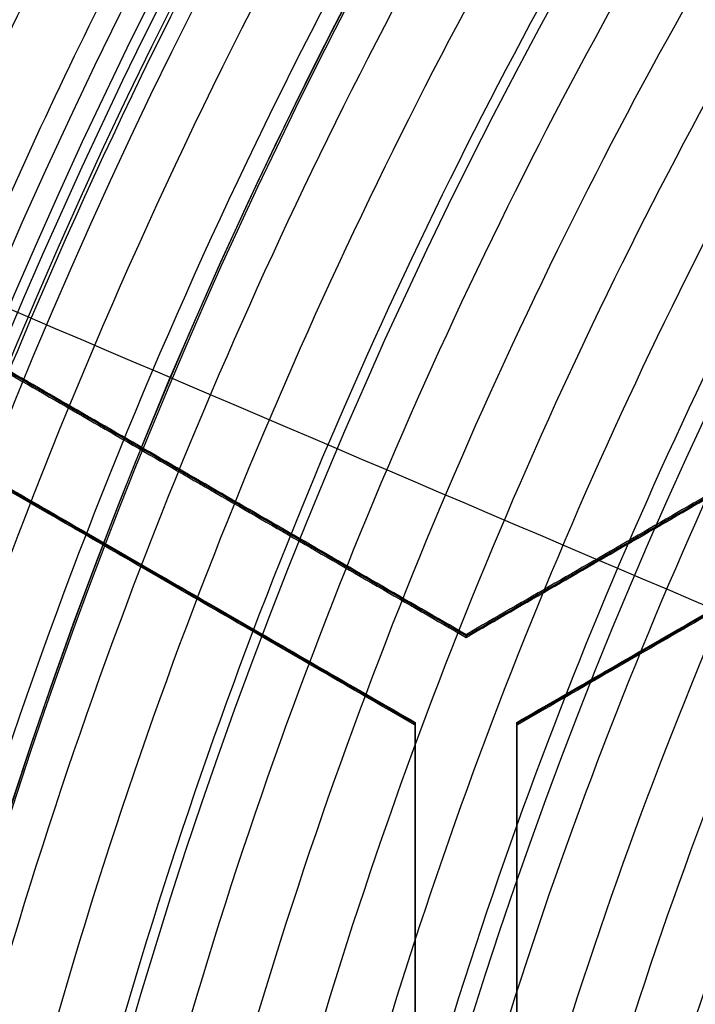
# Model space of a CAD drawing. Header units: millimetres. Extents: x -34.2 to 34.2, y -30.9 to 31.1.
# Tile 26 of 77: x -12.3 to -10.7, y 3.7 to 6.1. Entities that reach past the tile are written whole.
import ezdxf

# ---------------------------------------------------------------- set-up
doc = ezdxf.new("R2010")
doc.units = ezdxf.units.MM
for name, color, linetype, true_color in [('COTAS', 252, 'Continuous', 0x696969), ('IGES level 1', 7, 'Continuous', 0xe5eaed), ('IGES level 14', 7, 'Continuous', 0xffffff), ('IGES level 3', 7, 'Continuous', 0xe5eaed), ('IGES level 5', 7, 'Continuous', 0xe5eaed), ('IGES level 7', 7, 'Continuous', 0xcad1ee), ('IGES level 8', 7, 'Continuous', 0xcad1ee)]:
    doc.layers.add(name, color=color, linetype=linetype, true_color=true_color)

# ---------------------------------------------------------------- blocks, each defined once
blk = doc.blocks.new('Kivi_7w')
at = {"layer": 'IGES level 1', "extrusion": (0, 0, -1)}
for centre, radius, start, end in [((-7.99360577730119e-15, 1.77635683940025e-15, 1.399999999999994), 31, 269.9999999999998, 90.00000000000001), ((-7.573064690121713e-29, 2.831068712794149e-15, 0.8499999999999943), 31, 270.0000000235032, 89.99999998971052), ((-7.573064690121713e-29, 2.831068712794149e-15, 0.1500000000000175), 30.85, 270.0000000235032, 89.99999998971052), ((-7.573064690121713e-29, 1.77635683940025e-15), 30.7, 270, 90), ((-7.573064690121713e-29, 2.831068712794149e-15), 25.75, 270, 89.99999999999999), ((-7.573064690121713e-29, 2.831068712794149e-15), 24.25, 270, 89.99999999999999), ((-7.573064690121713e-29, 2.831068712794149e-15, 0.8500000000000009), 23.5, 270.0000000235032, 89.99999998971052)]:
    blk.add_arc(centre, radius, start, end, dxfattribs=at)
at = {"layer": 'IGES level 1'}
for centre, radius, start, end in [((9.992007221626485e-15, 1.77635683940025e-15, -0.2999999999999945), 31, 89.99999999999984, 270), ((7.573064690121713e-29, 2.831068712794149e-15, -1.549999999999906), 30.85, 90.00000002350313, 269.9999999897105), ((7.573064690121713e-29, 1.77635683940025e-15, -1.700000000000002), 30.7, 90.00000000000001, 270), ((7.573064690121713e-29, 1.77635683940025e-15), 25.75, 90.00000000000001, 270), ((7.587855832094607e-29, 1.77635683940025e-15), 24.25, 90.00000000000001, 270), ((6.310887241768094e-29, -1.77635683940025e-15), 23.5, 89.99999999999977, 270), ((7.573064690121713e-29, 1.77635683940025e-15, -1.700000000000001), 23.5, 90.00000000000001, 270)]:
    blk.add_arc(centre, radius, start, end, dxfattribs=at)
at = {"layer": 'IGES level 14', "extrusion": (-9.205336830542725e-34, -0.002279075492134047, -0.9999974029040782)}
blk.add_arc((-7.562773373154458e-29, -0.009800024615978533, -4.67721718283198), 16.5, 270, 90, dxfattribs=at)
at = {"layer": 'IGES level 14', "extrusion": (0, 0.002279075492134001, 0.9999974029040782)}
blk.add_arc((7.573064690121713e-29, -0.009800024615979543, 3.17721718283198), 16.5, 90.00000002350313, 269.9999999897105, dxfattribs=at)
at = {"layer": 'IGES level 14', "extrusion": (1.833778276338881e-35, 0.00227907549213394, 0.9999974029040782)}
blk.add_arc((7.544134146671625e-29, -0.009800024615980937, 1.67721718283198), 16.5, 90.00000000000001, 270, dxfattribs=at)
at = {"layer": 'IGES level 14', "extrusion": (1.833772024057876e-35, 0.00227907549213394, 0.9999974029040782)}
blk.add_arc((7.533618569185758e-29, -0.009800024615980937, 1.67721718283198), 16.5, 90.00000000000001, 270, dxfattribs=at)
at = {"layer": 'IGES level 14'}
for points in [[(-11.25, 4.475312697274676, 4.667029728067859), (-13, 5.485673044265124, 4.664727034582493)], [(-11.25, 4.471894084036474, 3.167033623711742), (-13, 5.482254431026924, 3.164730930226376)], [(-9.5, 5.485673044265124, 4.664727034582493), (-11.25, 4.475312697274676, 4.667029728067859)], [(-11.25, 4.471894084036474, 3.167033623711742), (-9.5, 5.482254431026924, 3.164730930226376)], [(-13, 5.478835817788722, 1.664734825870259), (-11.25, 4.468475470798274, 1.667037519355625)], [(-11.25, 4.468475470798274, 1.667037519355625), (-9.5, 5.478835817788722, 1.664734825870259)], [(-13.125, 5.269167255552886, 4.665220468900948), (-11.375, 4.258806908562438, 4.667523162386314)], [(-11.375, 4.255388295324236, 3.167527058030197), (-13.125, 5.265748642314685, 3.165224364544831)], [(-11.125, 4.258806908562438, 4.667523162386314), (-9.375, 5.269167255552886, 4.665220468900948)], [(-9.375, 5.265748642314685, 3.165224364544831), (-11.125, 4.255388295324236, 3.167527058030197)], [(-11.375, 4.251969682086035, 1.66753095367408), (-13.125, 5.262330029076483, 1.665228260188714)], [(-9.375, 5.262330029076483, 1.665228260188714), (-11.125, 4.251969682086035, 1.66753095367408)], [(-12.125, 4.973655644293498, 1.665886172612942), (-12.125, 4.980492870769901, 4.665878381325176)], [(-12.25, 4.763987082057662, 4.666371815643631), (-12.25, 4.757149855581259, 1.666379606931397)], [(-11.25, 4.468475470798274, 1.667037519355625), (-11.25, 4.475312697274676, 4.667029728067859)], [(-11.375, 4.251969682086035, 1.66753095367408), (-11.375, 4.258806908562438, 4.667523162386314)], [(-11.375, 4.258806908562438, 4.667523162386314), (-11.375, 2.23808621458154, 4.672128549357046)], [(-11.375, 2.234667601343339, 3.172132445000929), (-11.375, 4.255388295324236, 3.167527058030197)], [(-11.375, 2.231248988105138, 1.672136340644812), (-11.375, 4.251969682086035, 1.66753095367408)], [(-11.125, 4.251969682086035, 1.66753095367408), (-11.125, 4.258806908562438, 4.667523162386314)], [(-11.125, 2.23808621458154, 4.672128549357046), (-11.125, 4.258806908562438, 4.667523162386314)], [(-11.125, 2.234667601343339, 3.172132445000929), (-11.125, 4.255388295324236, 3.167527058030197)], [(-11.125, 4.251969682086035, 1.66753095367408), (-11.125, 2.231248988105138, 1.672136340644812)]]:
    blk.add_open_spline(points, degree=1, dxfattribs=at)
at = {"layer": 'IGES level 3', "extrusion": (1.101692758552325e-33, -0.002279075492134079, -0.9999974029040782)}
blk.add_arc((-7.628874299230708e-29, -0.009800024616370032, -14.299988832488), 22.5, 270, 90, dxfattribs=at)
at = {"layer": 'IGES level 3', "extrusion": (0, -0.002279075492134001, -0.9999974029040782)}
for centre, radius in [((-7.573064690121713e-29, -0.00980002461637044, -6.299988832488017), 22.49999999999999), ((-7.573064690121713e-29, -0.00980002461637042, -10.299988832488), 20.99999999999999), ((-7.573064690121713e-29, -0.009800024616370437, 0.4500111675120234), 18.625), ((-7.573064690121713e-29, -0.009800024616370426, -5.299988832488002), 17.74999999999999), ((-7.573064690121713e-29, -0.00980002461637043, -1.049988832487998), 15.75)]:
    blk.add_arc(centre, radius, 270.0000000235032, 89.99999998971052, dxfattribs=at)
at = {"layer": 'IGES level 3', "extrusion": (8.609319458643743e-34, 0.002279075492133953, 0.9999974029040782)}
blk.add_arc((7.53376800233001e-29, -0.009800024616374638, -1.700011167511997), 22.5, 90.00000000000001, 270, dxfattribs=at)
at = {"layer": 'IGES level 3', "extrusion": (1.835710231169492e-35, -0.002279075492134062, -0.9999974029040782)}
blk.add_arc((-7.573061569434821e-29, -0.009800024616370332, 1.700011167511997), 22.5, 270, 89.99999999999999, dxfattribs=at)
at = {"layer": 'IGES level 3', "extrusion": (1.005376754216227e-33, 0.002279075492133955, 0.9999974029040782)}
blk.add_arc((7.563374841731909e-29, -0.009800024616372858, -1.700011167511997), 21.5, 90.00000000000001, 270, dxfattribs=at)
at = {"layer": 'IGES level 3', "extrusion": (-5.205727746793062e-33, -0.002279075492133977, -0.9999974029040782)}
blk.add_arc((-7.585342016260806e-29, -0.009800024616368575, -14.299988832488), 21, 270, 90, dxfattribs=at)
at = {"layer": 'IGES level 3', "extrusion": (2.329453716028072e-33, 0.002279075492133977, 0.9999974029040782)}
blk.add_arc((7.57652751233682e-29, -0.009800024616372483, 6.299988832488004), 21, 90.00000000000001, 270, dxfattribs=at)
at = {"layer": 'IGES level 3', "extrusion": (1.83376577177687e-35, 0.002279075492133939, 0.9999974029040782)}
blk.add_arc((7.573053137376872e-29, -0.00980002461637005, 6.299988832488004), 17.75, 90, 270, dxfattribs=at)
at = {"layer": 'IGES level 3', "extrusion": (-1.835350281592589e-33, -0.002279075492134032, -0.9999974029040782)}
blk.add_arc((-7.586699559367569e-29, -0.009800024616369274, -6.299988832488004), 17.75, 270, 90, dxfattribs=at)
at = {"layer": 'IGES level 3', "extrusion": (-4.149966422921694e-34, 0.002279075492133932, 0.9999974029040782)}
blk.add_arc((7.541195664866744e-29, -0.009800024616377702, 4.299988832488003), 17.75, 90.00000000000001, 270, dxfattribs=at)
at = {"layer": 'IGES level 3', "extrusion": (2.570194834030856e-33, 0.00227907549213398, 0.9999974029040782)}
blk.add_arc((7.572730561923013e-29, -0.00980002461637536, 1.299988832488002), 16.75, 89.99999999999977, 270, dxfattribs=at)
at = {"layer": 'IGES level 3', "extrusion": (-1.714979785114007e-33, -0.002279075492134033, -0.9999974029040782)}
blk.add_arc((-7.557536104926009e-29, -0.009800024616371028, -4.299988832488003), 16.75, 270, 90, dxfattribs=at)
at = {"layer": 'IGES level 3', "extrusion": (0, -0.002279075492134, -0.9999974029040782)}
blk.add_arc((-7.573064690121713e-29, -0.009800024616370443, -2.799988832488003), 16.74999999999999, 270.0000000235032, 89.99999998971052, dxfattribs=at)
at = {"layer": 'IGES level 3', "extrusion": (2.353528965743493e-33, 0.002279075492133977, 0.9999974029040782)}
blk.add_arc((7.888420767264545e-29, -0.009800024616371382, 0.7999888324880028), 15.75, 89.99999999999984, 270, dxfattribs=at)
at = {"layer": 'IGES level 3', "extrusion": (4.243116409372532e-35, -0.002279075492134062, -0.9999974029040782)}
blk.add_arc((-7.53362716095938e-29, -0.009800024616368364, -1.299988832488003), 15.75, 270, 90, dxfattribs=at)
at = {"layer": 'IGES level 5', "extrusion": (-3.67087160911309e-16, 0.002279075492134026, 0.9999974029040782)}
blk.add_arc((1.020545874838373e-14, -0.009800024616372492, 27.79998883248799), 25, 90.03400423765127, 270.0340042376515, dxfattribs=at)
at = {"layer": 'IGES level 5', "extrusion": (0, -0.002279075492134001, -0.9999974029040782)}
for centre, radius in [((-7.573064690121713e-29, -0.009800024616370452, -21.299988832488), 25), ((-7.573064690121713e-29, -0.009800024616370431, -28.04998883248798), 24.75), ((-7.573064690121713e-29, -0.009800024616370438, -12.299988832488), 21.5), ((-7.573064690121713e-29, -0.009800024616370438, -15.899988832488), 20), ((-7.573064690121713e-29, -0.009800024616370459, -18.749988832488), 14.5)]:
    blk.add_arc(centre, radius, 269.9659957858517, 89.96599575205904, dxfattribs=at)
at = {"layer": 'IGES level 5', "extrusion": (3.670884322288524e-16, -0.002279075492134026, -0.9999974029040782)}
blk.add_arc((-5.430291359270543e-15, -0.009800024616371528, -14.799988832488), 25, 269.9659957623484, 89.96599576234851, dxfattribs=at)
at = {"layer": 'IGES level 5', "extrusion": (0, 0.002279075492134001, 0.9999974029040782)}
for centre, radius in [((7.573064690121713e-29, -0.009800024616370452, 14.54998883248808), 24.75000000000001), ((7.573064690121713e-29, -0.009800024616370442, 15.74998883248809), 14.25), ((7.573064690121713e-29, -0.009800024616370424, 25.799988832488), 13)]:
    blk.add_arc(centre, radius, 90.03400426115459, 270.034004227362, dxfattribs=at)
at = {"layer": 'IGES level 5', "extrusion": (3.6706471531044e-16, -0.002279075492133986, -0.9999974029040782)}
blk.add_arc((-1.039887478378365e-14, -0.009800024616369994, -28.299988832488), 24.5, 269.9659957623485, 89.96599576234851, dxfattribs=at)
at = {"layer": 'IGES level 5', "extrusion": (-3.670653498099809e-16, 0.002279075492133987, 0.9999974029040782)}
blk.add_arc((5.244170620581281e-15, -0.00980002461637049, 14.299988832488), 24.5, 90.03400423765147, 270.0340042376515, dxfattribs=at)
at = {"layer": 'IGES level 5', "extrusion": (3.670926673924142e-16, -0.002279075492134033, -0.9999974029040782)}
blk.add_arc((-5.247873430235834e-15, -0.009800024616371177, -14.299988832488), 21.5, 269.9659957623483, 89.96599576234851, dxfattribs=at)
at = {"layer": 'IGES level 5', "extrusion": (-3.670433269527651e-16, 0.002279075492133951, 0.9999974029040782)}
blk.add_arc((3.780532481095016e-15, -0.00980002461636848, 10.299988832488), 21.5, 90.03400423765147, 270.0340042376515, dxfattribs=at)
at = {"layer": 'IGES level 5', "extrusion": (-3.670335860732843e-16, 0.002279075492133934, 0.9999974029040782)}
blk.add_arc((3.780450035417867e-15, -0.009800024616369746, 10.299988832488), 21.5, 90.03400423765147, 270.0340042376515, dxfattribs=at)
at = {"layer": 'IGES level 5', "extrusion": (3.671096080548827e-16, -0.002279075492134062, -0.9999974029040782)}
blk.add_arc((-7.894942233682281e-15, -0.00980002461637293, -21.499988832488), 20, 269.9659957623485, 89.96599576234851, dxfattribs=at)
at = {"layer": 'IGES level 5', "extrusion": (-3.670564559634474e-16, 0.002279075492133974, 0.9999974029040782)}
blk.add_arc((3.786930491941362e-15, -0.009800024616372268, 10.299988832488), 20, 90.03400423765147, 270.0340042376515, dxfattribs=at)
at = {"layer": 'IGES level 5', "extrusion": (3.671066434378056e-16, -0.002279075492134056, -0.9999974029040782)}
blk.add_arc((-3.781202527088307e-15, -0.009800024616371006, -10.299988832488), 20, 269.9659957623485, 89.96599576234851, dxfattribs=at)
at = {"layer": 'IGES level 5', "extrusion": (3.671049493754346e-16, -0.002279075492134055, -0.9999974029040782)}
blk.add_arc((-7.893250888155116e-15, -0.009800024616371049, -21.499988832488), 14.5, 269.9659957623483, 89.96599576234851, dxfattribs=at)
at = {"layer": 'IGES level 5', "extrusion": (-3.671051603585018e-16, 0.002279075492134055, 0.9999974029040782)}
blk.add_arc((5.872131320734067e-15, -0.009800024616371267, 15.999988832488), 14.5, 90.03400423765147, 270.0340042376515, dxfattribs=at)
at = {"layer": 'IGES level 5', "extrusion": (3.671057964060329e-16, -0.002279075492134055, -0.9999974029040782)}
blk.add_arc((-5.87447439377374e-15, -0.009800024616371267, -15.999988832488), 14.5, 269.9659957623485, 89.96599576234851, dxfattribs=at)
at = {"layer": 'IGES level 5', "extrusion": (-3.670645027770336e-16, 0.002279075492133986, 0.9999974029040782)}
blk.add_arc((5.688760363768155e-15, -0.00980002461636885, 15.499988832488), 14, 90.03400423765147, 270.0340042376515, dxfattribs=at)
at = {"layer": 'IGES level 5', "extrusion": (3.671339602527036e-16, -0.002279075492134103, -0.9999974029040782)}
blk.add_arc((-1.038969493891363e-14, -0.009800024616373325, -28.299988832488), 13, 269.9659957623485, 89.96599576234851, dxfattribs=at)
at = {"layer": 'IGES level 5', "extrusion": (-3.671339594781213e-16, 0.002279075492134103, 0.9999974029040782)}
blk.add_arc((8.550088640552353e-15, -0.009800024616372, 23.299988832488), 13, 90.03400423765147, 270.0340042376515, dxfattribs=at)
at = {"layer": 'IGES level 7', "extrusion": (-6.23601909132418e-15, -0.00227907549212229, -0.9999974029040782)}
blk.add_arc((1.413211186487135e-10, -0.009800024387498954, -13.44998883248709), 13.49999999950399, 339.8612202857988, 58.30312205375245, dxfattribs=at)
at = {"layer": 'IGES level 7', "extrusion": (0, -0.002279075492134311, -0.9999974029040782)}
for centre, radius, start, end in [((-7.573064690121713e-29, -0.009800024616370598, -14.47498883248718), 13.44628202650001, 342.1877919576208, 58.30312203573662), ((-7.573064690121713e-29, -0.009800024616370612, -13.62194459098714), 10.9462265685, 346.3502644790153, 64.07580998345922)]:
    blk.add_arc(centre, radius, start, end, dxfattribs=at)
at = {"layer": 'IGES level 7', "extrusion": (-9.352924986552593e-09, 0.002279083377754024, 0.9999974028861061)}
blk.add_arc((2.272389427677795e-07, -0.009800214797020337, 11.69998960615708), 12.5688390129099, 114.3339442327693, 259.4720864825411, dxfattribs=at)
at = {"layer": 'IGES level 7', "extrusion": (0, 0.002279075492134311, 0.9999974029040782)}
blk.add_arc((7.573064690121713e-29, -0.009800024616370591, 12.57498883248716), 13.42344741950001, 121.6968779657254, 252.1091530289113, dxfattribs=at)
at = {"layer": 'IGES level 7', "extrusion": (5.04699312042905e-16, -0.002279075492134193, -0.9999974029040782)}
blk.add_arc((-3.613536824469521e-11, -0.00980002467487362, -15.49998883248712), 13.39256405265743, 342.2717077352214, 58.30312205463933, dxfattribs=at)
at = {"layer": 'IGES level 7', "extrusion": (-1.177845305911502e-13, 0.002279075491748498, 0.999997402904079)}
blk.add_arc((4.619931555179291e-12, -0.00980002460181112, 11.6999888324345), 13.34689483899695, 121.6968779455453, 252.1091530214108, dxfattribs=at)
at = {"layer": 'IGES level 7', "extrusion": (0, -0.00227907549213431, -0.9999974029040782)}
blk.add_arc((-7.573064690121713e-29, -0.009800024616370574, -12.49694459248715), 11.77188247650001, 281.3669865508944, 64.8269823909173, dxfattribs=at)
at = {"layer": 'IGES level 7', "extrusion": (4.502104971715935e-11, -0.00227907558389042, -0.9999974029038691)}
blk.add_arc((-4.852582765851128e-10, -0.009800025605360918, -13.29390035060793), 10.9749267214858, 282.3289579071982, 63.86501105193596, dxfattribs=at)
at = {"layer": 'IGES level 7', "extrusion": (-1.224980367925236e-07, -0.002278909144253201, -0.9999974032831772)}
blk.add_arc((1.604898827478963e-06, -0.009797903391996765, -13.949986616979), 10.91752664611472, 347.1266865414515, 64.20127674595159, dxfattribs=at)
at = {"layer": 'IGES level 7'}
blk.add_open_spline([(-10.91650915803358, 7.783893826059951, 15.48228895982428), (-5.697452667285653, 5.558108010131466, 15.48736170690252)], degree=1, dxfattribs=at)
at = {"layer": 'IGES level 8', "extrusion": (0, -0.002279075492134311, -0.9999974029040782)}
blk.add_arc((-7.573064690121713e-29, -0.009800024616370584, -5.199988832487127), 17.5, 293.0969845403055, 113.0969845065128, dxfattribs=at)
at = {"layer": 'IGES level 8', "extrusion": (5.852610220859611e-15, 0.002279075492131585, 0.9999974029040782)}
blk.add_arc((-2.797333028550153e-14, -0.0098000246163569, 4.449988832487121), 17.5, 66.90301548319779, 246.9030154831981, dxfattribs=at)
at = {"layer": 'IGES level 8'}
for points, weights in [([(-7.920460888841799, 13.66557978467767, 5.918859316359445), (-24.94236783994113, 3.79715414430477, 5.941350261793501), (-20.08149548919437, -15.2685658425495, 5.984802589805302), (-0.4125494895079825, -15.78257809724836, 5.98597406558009)], [1, 0.514853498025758, 0.514853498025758, 1]), ([(-7.853117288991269, 13.5499527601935, 6.152722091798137), (-24.73029573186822, 3.765433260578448, 6.175021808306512), (-19.91075287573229, -15.13818072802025, 6.218104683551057), (-0.409041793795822, -15.6478226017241, 6.219266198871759)], [1, 0.514853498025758, 0.514853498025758, 1]), ([(-7.761583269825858, 13.39276056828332, 6.457026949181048), (-24.44204543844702, 3.722287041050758, 6.479066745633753), (-19.67867799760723, -14.96099103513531, 6.521647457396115), (-0.4042741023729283, -15.46469264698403, 6.522795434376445)], [1, 0.514853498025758, 0.514853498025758, 1]), ([(-7.67004925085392, 13.2355356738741, 6.74698269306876), (-24.15379514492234, 3.679108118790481, 6.768762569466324), (-19.44660311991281, -14.78383404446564, 6.810841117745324), (-0.3995064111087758, -15.28159539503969, 6.811975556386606)], [1, 0.5148534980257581, 0.5148534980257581, 1]), ([(-7.578515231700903, 13.07828099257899, 7.023868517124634), (-23.86554485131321, 3.635899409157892, 7.04538847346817), (-19.21452824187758, -14.60670684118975, 7.086964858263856), (-0.3947387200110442, -15.09852793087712, 7.088085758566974)], [1, 0.514853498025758, 0.514853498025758, 1]), ([(-7.486981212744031, 12.92099913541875, 7.288830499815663), (-23.57729455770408, 3.592663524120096, 7.31009053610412), (-18.98245336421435, -14.42960681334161, 7.351164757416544), (-0.3899710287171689, -14.91548764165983, 7.352272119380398)], [1, 0.514853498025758, 0.514853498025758, 1]), ([(-7.395447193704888, 12.76369241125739, 7.54288160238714), (-23.28904426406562, 3.549402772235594, 7.563881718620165), (-18.75037848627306, -14.25253165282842, 7.60445377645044), (-0.3852033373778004, -14.73247221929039, 7.605547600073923)], [0.9999999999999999, 0.514853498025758, 0.514853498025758, 0.9999999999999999]), ([(-7.30391317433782, 12.60636282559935, 7.786901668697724), (-23.00079397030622, 3.506119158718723, 7.807641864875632), (-18.51830360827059, -14.07547935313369, 7.847711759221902), (-0.3804356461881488, -14.54947965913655, 7.848792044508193)], [0.9999999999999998, 0.5148534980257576, 0.5148534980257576, 0.9999999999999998]), ([(-0.3760125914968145, -14.37973382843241, 8.066137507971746), (-18.30300446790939, -13.91124438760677, 8.065069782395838), (-22.73338010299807, 3.465945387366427, 8.025465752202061), (-7.218995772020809, 12.46038699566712, 8.004966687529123)], [1, 0.514853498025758, 0.514853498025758, 1]), ([(-7.142161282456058, 12.32840886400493, 8.247426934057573), (-31.78092200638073, -1.955876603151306, 8.27998198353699), (-17.49659944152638, -26.59457333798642, 8.336135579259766), (7.142161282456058, -12.31028787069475, 8.303580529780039)], [1, 0.333333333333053, 0.333333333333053, 1]), ([(-7.056896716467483, 12.18192373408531, 8.504770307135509), (-31.40151493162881, -1.931833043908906, 8.536936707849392), (-17.28772149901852, -26.27638803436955, 8.592419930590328), (7.056896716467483, -12.16263125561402, 8.560253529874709)], [0.9999999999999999, 0.3333333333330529, 0.3333333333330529, 0.9999999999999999]), ([(-6.971632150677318, 12.03541300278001, 8.750880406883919), (-31.02210785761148, -1.907815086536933, 8.782658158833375), (-17.07884355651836, -25.95822833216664, 8.837471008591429), (6.971632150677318, -12.01500024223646, 8.805693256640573)], [1, 0.333333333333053, 0.333333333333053, 1]), ([(-6.88636758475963, 11.88887898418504, 8.986772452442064), (-30.64270078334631, -1.883820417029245, 9.018161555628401), (-16.86996561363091, -25.64009191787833, 9.07230403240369), (6.88636758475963, -11.86739251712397, 9.0409149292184)], [1, 0.333333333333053, 0.333333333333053, 1]), ([(-6.801103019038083, 11.74232371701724, 9.213341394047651), (-30.26329370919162, -1.859846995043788, 9.244341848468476), (-16.66108767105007, -25.32197675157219, 9.297813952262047), (6.801103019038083, -11.71980603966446, 9.26681349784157)], [1, 0.333333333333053, 0.333333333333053, 1]), ([(-6.715838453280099, 11.59574896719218, 9.431361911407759), (-29.88388663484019, -1.835893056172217, 9.461973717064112), (-16.45220972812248, -25.00388106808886, 9.5147754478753), (6.715838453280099, -11.57223904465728, 9.484163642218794)], [1, 0.333333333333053, 0.333333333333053, 1]), ([(-6.630573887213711, 11.44915622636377, 9.641488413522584), (-29.50447956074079, -1.811957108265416, 9.671711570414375), (-16.24333178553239, -24.68580337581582, 9.723842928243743), (6.630573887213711, -11.42469004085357, 9.693619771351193)], [0.9999999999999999, 0.333333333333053, 0.333333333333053, 0.9999999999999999]), ([(6.552136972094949, -11.28897101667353, 9.87979353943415), (-9.839096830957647, -20.79176482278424, 9.901451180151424), (-25.29512746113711, -6.530842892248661, 9.868949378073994), (-9.15689771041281, 9.32977978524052, 9.832801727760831)], [1, 0.4081068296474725, 0.3417199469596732, 0.8008393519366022]), ([(-9.048872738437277, 9.220386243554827, 10.06192118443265), (-27.46333362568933, -8.877312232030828, 10.10316731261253), (-9.365588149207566, -27.29172529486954, 10.14513525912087), (9.048872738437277, -9.194026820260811, 10.10388913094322)], [1, 0.333333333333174, 0.333333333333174, 1]), ([(-8.938473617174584, 9.108562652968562, 10.28474634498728), (-27.12827223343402, -8.768338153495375, 10.32548925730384), (-9.251324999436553, -26.95808952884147, 10.36694518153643), (8.938473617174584, -9.081188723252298, 10.32620226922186)], [1, 0.3333333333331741, 0.3333333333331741, 1]), ([(-8.82807449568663, 8.996715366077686, 10.4971744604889), (-26.79321084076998, -8.659387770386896, 10.53741415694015), (-9.137061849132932, -26.62447745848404, 10.57835805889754), (8.82807449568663, -8.968374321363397, 10.53811836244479)], [1, 0.3333333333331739, 0.3333333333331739, 1]), ([(-8.717675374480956, 8.884846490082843, 10.70012954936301), (-26.45814944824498, -8.550458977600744, 10.73986602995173), (-9.022798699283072, -26.2908869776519, 10.78029790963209), (8.717675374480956, -8.855581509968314, 10.74056142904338)], [1, 0.333333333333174, 0.333333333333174, 1]), ([(-8.607276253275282, 8.77295781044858, 10.89439533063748), (-26.12308805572, -8.441549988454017, 10.93362859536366), (-8.908535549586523, -25.95731630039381, 10.97354845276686), (8.607276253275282, -8.742808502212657, 10.93431518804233)], [1, 0.333333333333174, 0.333333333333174, 1]), ([(-8.49687713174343, 8.661050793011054, 11.08061522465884), (-25.78802666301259, -8.332659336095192, 11.11934527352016), (-8.794272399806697, -25.6237639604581, 11.15875310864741), (8.49687713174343, -8.630053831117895, 11.12002305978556)], [1, 0.333333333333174, 0.333333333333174, 1]), ([(-8.386478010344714, 8.549126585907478, 11.25929235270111), (-25.45296527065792, -8.223785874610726, 11.29751918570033), (-8.680009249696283, -25.29022881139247, 11.33641499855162), (8.386478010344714, -8.517316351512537, 11.29818816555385)], [0.9999999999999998, 0.3333333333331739, 0.3333333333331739, 0.9999999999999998]), ([(8.28374672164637, -8.412423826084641, 11.45752409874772), (-8.573682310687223, -24.97987424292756, 11.49528266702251), (-25.14117575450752, -8.122488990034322, 11.45686331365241), (-8.28374672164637, 8.444961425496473, 11.41910474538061)], [1, 0.333333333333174, 0.333333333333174, 1]), ([(-8.191790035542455, 8.35180277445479, 11.59792452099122), (-24.86208716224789, -8.031734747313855, 11.63526393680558), (-8.478507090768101, -24.70198857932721, 11.6732568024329), (8.191790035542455, -8.318451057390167, 11.63591738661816)], [1, 0.333333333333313, 0.333333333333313, 1]), ([(-8.089276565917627, 8.247930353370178, 11.78893691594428), (-24.5509587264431, -7.930580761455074, 11.82580905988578), (-8.372405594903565, -24.39222016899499, 11.8633264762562), (8.089276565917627, -8.213709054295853, 11.82645433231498)], [1, 0.333333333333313, 0.333333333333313, 1]), ([(-7.986763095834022, 8.144039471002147, 11.97184892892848), (-24.23983029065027, -7.829445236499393, 12.00825380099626), (-8.266304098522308, -24.08247022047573, 12.04529576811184), (7.986763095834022, -8.108985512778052, 12.00889089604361)], [0.9999999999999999, 0.3333333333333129, 0.3333333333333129, 0.9999999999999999]), ([(-7.884249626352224, 8.040131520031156, 12.14727179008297), (-23.92870185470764, -7.728326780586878, 12.18320939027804), (-8.160202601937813, -23.77273733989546, 12.21977590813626), (7.884249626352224, -8.004279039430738, 12.18383830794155)], [0.9999999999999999, 0.3333333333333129, 0.3333333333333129, 0.9999999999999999]), ([(-7.781736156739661, 7.93620765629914, 12.315712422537), (-23.61757341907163, -7.627224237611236, 12.35118275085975), (-8.054101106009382, -23.46302037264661, 12.38727381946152), (7.781736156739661, -7.899588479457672, 12.35180349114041)], [1, 0.333333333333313, 0.333333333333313, 1]), ([(-7.679222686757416, 7.832268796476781, 12.47757344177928), (-23.30644498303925, -7.526136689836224, 12.51257649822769), (-7.947999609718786, -23.15331840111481, 12.54819211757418), (7.679222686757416, -7.794912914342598, 12.51318906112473)], [0.9999999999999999, 0.3333333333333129, 0.3333333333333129, 0.9999999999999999]), ([(-7.576709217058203, 7.728315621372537, 12.63315315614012), (-22.99531654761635, -7.425063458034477, 12.66768894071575), (-7.841898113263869, -22.84363074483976, 12.70282911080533), (7.576709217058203, -7.690251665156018, 12.66829332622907)], [0.9999999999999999, 0.333333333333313, 0.333333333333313, 0.9999999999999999])]:
    blk.add_rational_spline(points, weights, degree=3, dxfattribs=at)
blk.add_open_spline([(-16.09723752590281, 6.865376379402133, 4.434353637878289), (16.09723752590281, -6.864692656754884, 4.465645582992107)], degree=1, dxfattribs=at)

msp = doc.modelspace()

# ---------------------------------------------------------------- block references
at = {"layer": 'COTAS'}
msp.add_blockref('Kivi_7w', (-7.573064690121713e-29, 0.136188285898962, 2.023586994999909), dxfattribs=at)

doc.saveas('drawing.dxf')
